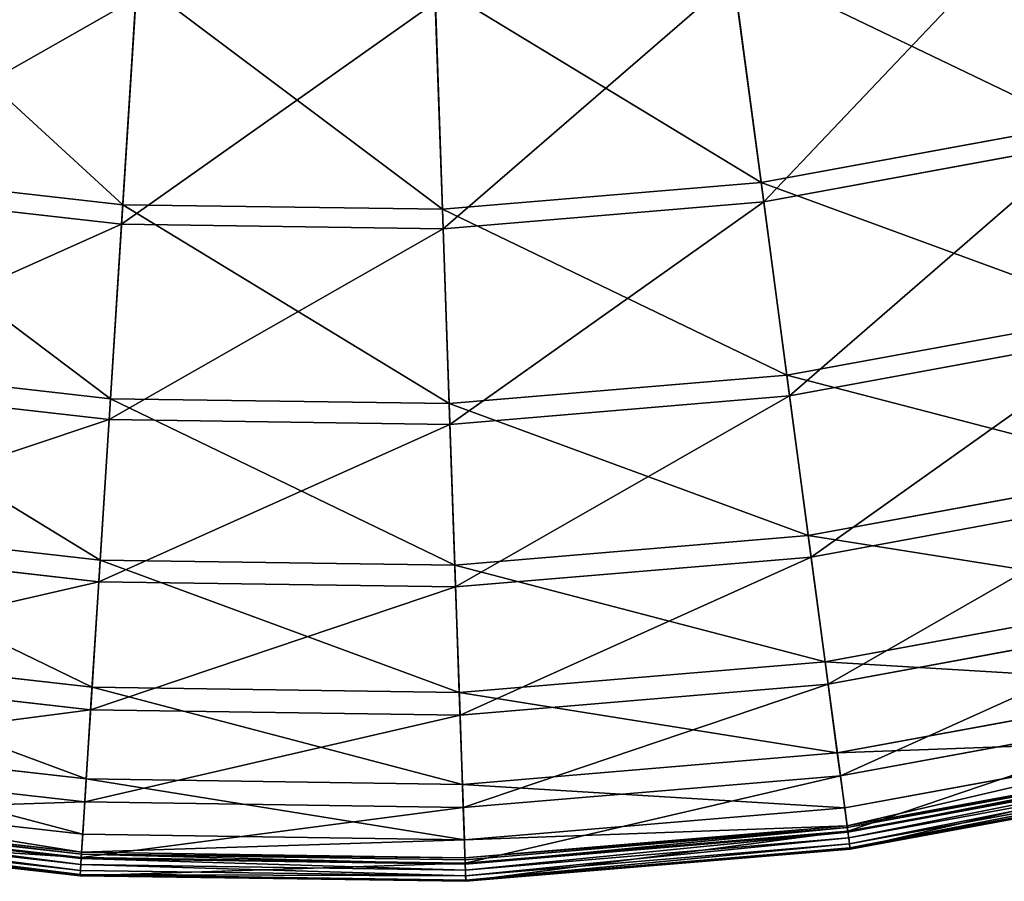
# Model space of a CAD drawing. Extents: x 0 to 923, y 0 to 335.
# Tile 105 of 164: x 742 to 784, y 0 to 37. Entities that reach past the tile are written whole.
import ezdxf

# ---------------------------------------------------------------- set-up
doc = ezdxf.new("R2010")
doc.units = 0
doc.layers.get('0').update_dxf_attribs({"color": 13, "linetype": 'CONTINUOUS'})

# ---------------------------------------------------------------- blocks, each defined once
blk = doc.blocks.new('GROUP_4')
for p, q in [((185.78, 29.796, 91.112), (184.509, 39.31, 104.039)), ((158.581, 28.854, 91.112), (159.191, 38.433, 104.039)), ((172.204, 28.657, 91.112), (171.871, 38.25, 104.039)), ((185.89, 28.97, 91.669), (184.611, 38.543, 104.675)), ((158.528, 28.023, 91.669), (159.142, 37.661, 104.675)), ((171.898, 37.476, 104.675), (172.232, 27.824, 91.669)), ((185.78, 29.796, 91.112), (199.179, 32.26, 91.112)), ((199.369, 31.449, 91.669), (185.89, 28.97, 91.669)), ((145.044, 30.385, 91.112), (158.581, 28.854, 91.112)), ((172.204, 28.657, 91.112), (185.78, 29.796, 91.112)), ((186.876, 21.585, 77.308), (185.78, 29.796, 91.112)), ((158.528, 28.023, 91.669), (144.91, 29.563, 91.669)), ((185.89, 28.97, 91.669), (172.232, 27.824, 91.669)), ((186.993, 20.709, 77.78), (185.89, 28.97, 91.669)), ((158.055, 20.587, 77.308), (158.581, 28.854, 91.112)), ((158.581, 28.854, 91.112), (172.204, 28.657, 91.112)), ((172.49, 20.378, 77.308), (172.204, 28.657, 91.112)), ((157.999, 19.705, 77.78), (158.528, 28.023, 91.669)), ((172.232, 27.824, 91.669), (158.528, 28.023, 91.669)), ((172.232, 27.824, 91.669), (172.521, 19.495, 77.78)), ((186.876, 21.585, 77.308), (201.075, 24.196, 77.308)), ((201.277, 23.336, 77.78), (186.993, 20.709, 77.78)), ((143.71, 22.21, 77.308), (158.055, 20.587, 77.308)), ((172.49, 20.378, 77.308), (186.876, 21.585, 77.308)), ((187.788, 14.756, 62.759), (186.876, 21.585, 77.308)), ((157.999, 19.705, 77.78), (143.568, 21.338, 77.78)), ((157.617, 13.712, 62.759), (158.055, 20.587, 77.308)), ((158.055, 20.587, 77.308), (172.49, 20.378, 77.308)), ((186.993, 20.709, 77.78), (172.521, 19.495, 77.78)), ((187.911, 13.839, 63.143), (186.993, 20.709, 77.78)), ((172.729, 13.493, 62.759), (172.49, 20.378, 77.308)), ((157.559, 12.788, 63.143), (157.999, 19.705, 77.78)), ((172.521, 19.495, 77.78), (157.999, 19.705, 77.78)), ((172.521, 19.495, 77.78), (172.761, 12.567, 63.143)), ((187.788, 14.756, 62.759), (202.652, 17.49, 62.759)), ((202.864, 16.588, 63.143), (187.911, 13.839, 63.143)), ((142.6, 15.41, 62.759), (157.617, 13.712, 62.759)), ((172.729, 13.493, 62.759), (187.788, 14.756, 62.759)), ((188.507, 9.376, 47.606), (187.788, 14.756, 62.759)), ((157.559, 12.788, 63.143), (142.451, 14.497, 63.143)), ((157.273, 8.294, 47.606), (157.617, 13.712, 62.759)), ((157.617, 13.712, 62.759), (172.729, 13.493, 62.759)), ((172.916, 8.068, 47.606), (172.729, 13.493, 62.759)), ((187.911, 13.839, 63.143), (172.761, 12.567, 63.143)), ((188.634, 8.425, 47.897), (187.911, 13.839, 63.143)), ((157.212, 7.337, 47.897), (157.559, 12.788, 63.143)), ((172.761, 12.567, 63.143), (157.559, 12.788, 63.143)), ((172.761, 12.567, 63.143), (172.95, 7.109, 47.897)), ((188.507, 9.376, 47.606), (203.895, 12.205, 47.606)), ((204.114, 11.272, 47.897), (188.634, 8.425, 47.897)), ((141.726, 10.053, 47.606), (157.273, 8.294, 47.606)), ((172.916, 8.068, 47.606), (188.507, 9.376, 47.606)), ((189.026, 5.495, 31.994), (188.507, 9.376, 47.606)), ((157.212, 7.337, 47.897), (141.572, 9.106, 47.897)), ((188.634, 8.425, 47.897), (172.95, 7.109, 47.897)), ((189.156, 4.521, 32.19), (188.634, 8.425, 47.897)), ((189.026, 5.495, 31.994), (204.791, 8.394, 31.994)), ((157.024, 4.387, 31.994), (157.273, 8.294, 47.606)), ((157.273, 8.294, 47.606), (172.916, 8.068, 47.606)), ((173.052, 4.155, 31.994), (172.916, 8.068, 47.606)), ((156.961, 3.406, 32.19), (157.212, 7.337, 47.897)), ((172.95, 7.109, 47.897), (157.212, 7.337, 47.897)), ((205.016, 7.437, 32.19), (189.156, 4.521, 32.19)), ((172.95, 7.109, 47.897), (173.086, 3.172, 32.19)), ((141.096, 6.189, 31.994), (157.024, 4.387, 31.994)), ((189.339, 3.151, 16.074), (205.332, 6.093, 16.074)), ((173.052, 4.155, 31.994), (189.026, 5.495, 31.994)), ((189.339, 3.151, 16.074), (189.026, 5.495, 31.994)), ((156.961, 3.406, 32.19), (140.938, 5.219, 32.19)), ((189.44, 2.39, 0.45), (205.508, 5.345, 0.45)), ((205.526, 5.267, 0.204), (189.451, 2.311, 0.204)), ((205.56, 5.122, 16.173), (189.471, 2.163, 16.173)), ((205.57, 5.081, 0.03), (189.476, 2.121, 0.03)), ((189.51, 1.87, -0.025), (205.628, 4.834, -0.025)), ((156.874, 2.027, 16.074), (157.024, 4.387, 31.994)), ((157.024, 4.387, 31.994), (173.052, 4.155, 31.994)), ((189.156, 4.521, 32.19), (173.086, 3.172, 32.19)), ((189.471, 2.163, 16.173), (189.156, 4.521, 32.19)), ((189.542, 1.625, 0.055), (205.685, 4.594, 0.055)), ((189.565, 1.453, 0.246), (205.724, 4.424, 0.246)), ((189.573, 1.399, 0.499), (205.737, 4.371, 0.499)), ((140.715, 3.855, 16.074), (156.874, 2.027, 16.074)), ((173.134, 1.792, 16.074), (173.052, 4.155, 31.994)), ((156.81, 1.032, 16.173), (156.961, 3.406, 32.19)), ((173.086, 3.172, 32.19), (156.961, 3.406, 32.19)), ((156.82, 1.181, 0.204), (140.579, 3.019, 0.204)), ((140.591, 3.097, 0.45), (156.825, 1.26, 0.45)), ((173.086, 3.172, 32.19), (173.168, 0.795, 16.173)), ((173.134, 1.792, 16.074), (189.339, 3.151, 16.074)), ((189.44, 2.39, 0.45), (189.339, 3.151, 16.074)), ((140.507, 2.579, -0.025), (156.792, 0.737, -0.025)), ((156.808, 0.99, 0.03), (140.548, 2.829, 0.03)), ((156.81, 1.032, 16.173), (140.554, 2.871, 16.173)), ((140.43, 2.11, 0.499), (156.761, 0.262, 0.499)), ((140.439, 2.164, 0.246), (156.765, 0.317, 0.246)), ((140.467, 2.336, 0.055), (156.776, 0.491, 0.055)), ((173.16, 1.024, 0.45), (189.44, 2.39, 0.45)), ((189.451, 2.311, 0.204), (173.163, 0.945, 0.204)), ((189.471, 2.163, 16.173), (173.168, 0.795, 16.173)), ((189.476, 2.121, 0.03), (173.17, 0.753, 0.03)), ((189.44, 2.39, 0.45), (189.451, 2.311, 0.204)), ((189.451, 2.311, 0.204), (189.476, 2.121, 0.03)), ((189.573, 1.399, 0.499), (189.471, 2.163, 16.173)), ((189.476, 2.121, 0.03), (189.51, 1.87, -0.025)), ((156.825, 1.26, 0.45), (156.874, 2.027, 16.074)), ((156.874, 2.027, 16.074), (173.134, 1.792, 16.074)), ((173.16, 1.024, 0.45), (173.134, 1.792, 16.074)), ((173.179, 0.5, -0.025), (189.51, 1.87, -0.025)), ((189.542, 1.625, 0.055), (189.51, 1.87, -0.025)), ((156.825, 1.26, 0.45), (156.82, 1.181, 0.204)), ((156.825, 1.26, 0.45), (173.16, 1.024, 0.45)), ((173.187, 0.253, 0.055), (189.542, 1.625, 0.055)), ((173.193, 0.079, 0.246), (189.565, 1.453, 0.246)), ((173.195, 0.025, 0.499), (189.573, 1.399, 0.499)), ((189.565, 1.453, 0.246), (189.542, 1.625, 0.055)), ((189.573, 1.399, 0.499), (189.565, 1.453, 0.246)), ((156.761, 0.262, 0.499), (156.81, 1.032, 16.173)), ((156.808, 0.99, 0.03), (156.792, 0.737, -0.025)), ((156.82, 1.181, 0.204), (156.808, 0.99, 0.03)), ((173.17, 0.753, 0.03), (156.808, 0.99, 0.03)), ((173.168, 0.795, 16.173), (156.81, 1.032, 16.173)), ((173.163, 0.945, 0.204), (156.82, 1.181, 0.204)), ((173.16, 1.024, 0.45), (173.163, 0.945, 0.204)), ((173.163, 0.945, 0.204), (173.17, 0.753, 0.03)), ((156.765, 0.317, 0.246), (156.776, 0.491, 0.055)), ((156.776, 0.491, 0.055), (156.792, 0.737, -0.025)), ((156.776, 0.491, 0.055), (173.187, 0.253, 0.055)), ((156.792, 0.737, -0.025), (173.179, 0.5, -0.025)), ((173.168, 0.795, 16.173), (173.195, 0.025, 0.499)), ((173.17, 0.753, 0.03), (173.179, 0.5, -0.025)), ((173.187, 0.253, 0.055), (173.179, 0.5, -0.025)), ((156.761, 0.262, 0.499), (156.765, 0.317, 0.246)), ((156.761, 0.262, 0.499), (173.195, 0.025, 0.499)), ((156.765, 0.317, 0.246), (173.193, 0.079, 0.246)), ((173.193, 0.079, 0.246), (173.187, 0.253, 0.055)), ((173.195, 0.025, 0.499), (173.193, 0.079, 0.246))]:
    blk.add_line(p, q)
mesh = blk.add_polyface()
corners = [(184.509, 39.31, 104.039), (199.179, 32.26, 91.112), (185.78, 29.796, 91.112), (196.981, 41.604, 104.039)]
mesh.append_faces([[corners[k] for k in face] for face in [(0, 1, 2), (1, 0, 3)]], dxfattribs={"vtx0": -1})
mesh = blk.add_polyface()
corners = [(197.159, 40.85, 104.675), (185.89, 28.97, 91.669), (199.369, 31.449, 91.669), (184.611, 38.543, 104.675)]
mesh.append_faces([[corners[k] for k in face] for face in [(0, 1, 2), (1, 0, 3)]], dxfattribs={"vtx0": -1})
mesh = blk.add_polyface()
corners = [(146.59, 39.859, 104.039), (158.581, 28.854, 91.112), (145.044, 30.385, 91.112), (159.191, 38.433, 104.039)]
mesh.append_faces([[corners[k] for k in face] for face in [(0, 1, 2), (1, 0, 3)]], dxfattribs={"vtx0": -1})
mesh = blk.add_polyface()
corners = [(159.142, 37.661, 104.675), (144.91, 29.563, 91.669), (158.528, 28.023, 91.669), (146.465, 39.095, 104.675)]
mesh.append_faces([[corners[k] for k in face] for face in [(0, 1, 2), (1, 0, 3)]], dxfattribs={"vtx0": -1})
mesh = blk.add_polyface()
corners = [(171.871, 38.25, 104.039), (185.78, 29.796, 91.112), (172.204, 28.657, 91.112), (184.509, 39.31, 104.039)]
mesh.append_faces([[corners[k] for k in face] for face in [(0, 1, 2), (1, 0, 3)]], dxfattribs={"vtx0": -1})
mesh = blk.add_polyface()
corners = [(159.191, 38.433, 104.039), (172.204, 28.657, 91.112), (158.581, 28.854, 91.112), (171.871, 38.25, 104.039)]
mesh.append_faces([[corners[k] for k in face] for face in [(0, 1, 2), (1, 0, 3)]], dxfattribs={"vtx0": -1})
mesh = blk.add_polyface()
corners = [(184.611, 38.543, 104.675), (172.232, 27.824, 91.669), (185.89, 28.97, 91.669), (171.898, 37.476, 104.675)]
mesh.append_faces([[corners[k] for k in face] for face in [(0, 1, 2), (1, 0, 3)]], dxfattribs={"vtx0": -1})
mesh = blk.add_polyface()
corners = [(171.898, 37.476, 104.675), (158.528, 28.023, 91.669), (172.232, 27.824, 91.669), (159.142, 37.661, 104.675)]
mesh.append_faces([[corners[k] for k in face] for face in [(0, 1, 2), (1, 0, 3)]], dxfattribs={"vtx0": -1})
mesh = blk.add_polyface()
corners = [(185.78, 29.796, 91.112), (201.075, 24.196, 77.308), (186.876, 21.585, 77.308), (199.179, 32.26, 91.112)]
mesh.append_faces([[corners[k] for k in face] for face in [(0, 1, 2), (1, 0, 3)]], dxfattribs={"vtx0": -1})
mesh = blk.add_polyface()
corners = [(199.369, 31.449, 91.669), (186.993, 20.709, 77.78), (201.277, 23.336, 77.78), (185.89, 28.97, 91.669)]
mesh.append_faces([[corners[k] for k in face] for face in [(0, 1, 2), (1, 0, 3)]], dxfattribs={"vtx0": -1})
mesh = blk.add_polyface()
corners = [(145.044, 30.385, 91.112), (158.055, 20.587, 77.308), (143.71, 22.21, 77.308), (158.581, 28.854, 91.112)]
mesh.append_faces([[corners[k] for k in face] for face in [(0, 1, 2), (1, 0, 3)]], dxfattribs={"vtx0": -1})
mesh = blk.add_polyface()
corners = [(172.204, 28.657, 91.112), (186.876, 21.585, 77.308), (172.49, 20.378, 77.308), (185.78, 29.796, 91.112)]
mesh.append_faces([[corners[k] for k in face] for face in [(0, 1, 2), (1, 0, 3)]], dxfattribs={"vtx0": -1})
mesh = blk.add_polyface()
corners = [(158.528, 28.023, 91.669), (143.568, 21.338, 77.78), (157.999, 19.705, 77.78), (144.91, 29.563, 91.669)]
mesh.append_faces([[corners[k] for k in face] for face in [(0, 1, 2), (1, 0, 3)]], dxfattribs={"vtx0": -1})
mesh = blk.add_polyface()
corners = [(185.89, 28.97, 91.669), (172.521, 19.495, 77.78), (186.993, 20.709, 77.78), (172.232, 27.824, 91.669)]
mesh.append_faces([[corners[k] for k in face] for face in [(0, 1, 2), (1, 0, 3)]], dxfattribs={"vtx0": -1})
mesh = blk.add_polyface()
corners = [(158.581, 28.854, 91.112), (172.49, 20.378, 77.308), (158.055, 20.587, 77.308), (172.204, 28.657, 91.112)]
mesh.append_faces([[corners[k] for k in face] for face in [(0, 1, 2), (1, 0, 3)]], dxfattribs={"vtx0": -1})
mesh = blk.add_polyface()
corners = [(172.232, 27.824, 91.669), (157.999, 19.705, 77.78), (172.521, 19.495, 77.78), (158.528, 28.023, 91.669)]
mesh.append_faces([[corners[k] for k in face] for face in [(0, 1, 2), (1, 0, 3)]], dxfattribs={"vtx0": -1})
mesh = blk.add_polyface()
corners = [(186.876, 21.585, 77.308), (202.652, 17.49, 62.759), (187.788, 14.756, 62.759), (201.075, 24.196, 77.308)]
mesh.append_faces([[corners[k] for k in face] for face in [(0, 1, 2), (1, 0, 3)]], dxfattribs={"vtx0": -1})
mesh = blk.add_polyface()
corners = [(201.277, 23.336, 77.78), (187.911, 13.839, 63.143), (202.864, 16.588, 63.143), (186.993, 20.709, 77.78)]
mesh.append_faces([[corners[k] for k in face] for face in [(0, 1, 2), (1, 0, 3)]], dxfattribs={"vtx0": -1})
mesh = blk.add_polyface()
corners = [(143.71, 22.21, 77.308), (157.617, 13.712, 62.759), (142.6, 15.41, 62.759), (158.055, 20.587, 77.308)]
mesh.append_faces([[corners[k] for k in face] for face in [(0, 1, 2), (1, 0, 3)]], dxfattribs={"vtx0": -1})
mesh = blk.add_polyface()
corners = [(172.49, 20.378, 77.308), (187.788, 14.756, 62.759), (172.729, 13.493, 62.759), (186.876, 21.585, 77.308)]
mesh.append_faces([[corners[k] for k in face] for face in [(0, 1, 2), (1, 0, 3)]], dxfattribs={"vtx0": -1})
mesh = blk.add_polyface()
corners = [(157.999, 19.705, 77.78), (142.451, 14.497, 63.143), (157.559, 12.788, 63.143), (143.568, 21.338, 77.78)]
mesh.append_faces([[corners[k] for k in face] for face in [(0, 1, 2), (1, 0, 3)]], dxfattribs={"vtx0": -1})
mesh = blk.add_polyface()
corners = [(158.055, 20.587, 77.308), (172.729, 13.493, 62.759), (157.617, 13.712, 62.759), (172.49, 20.378, 77.308)]
mesh.append_faces([[corners[k] for k in face] for face in [(0, 1, 2), (1, 0, 3)]], dxfattribs={"vtx0": -1})
mesh = blk.add_polyface()
corners = [(186.993, 20.709, 77.78), (172.761, 12.567, 63.143), (187.911, 13.839, 63.143), (172.521, 19.495, 77.78)]
mesh.append_faces([[corners[k] for k in face] for face in [(0, 1, 2), (1, 0, 3)]], dxfattribs={"vtx0": -1})
mesh = blk.add_polyface()
corners = [(172.521, 19.495, 77.78), (157.559, 12.788, 63.143), (172.761, 12.567, 63.143), (157.999, 19.705, 77.78)]
mesh.append_faces([[corners[k] for k in face] for face in [(0, 1, 2), (1, 0, 3)]], dxfattribs={"vtx0": -1})
mesh = blk.add_polyface()
corners = [(187.788, 14.756, 62.759), (203.895, 12.205, 47.606), (188.507, 9.376, 47.606), (202.652, 17.49, 62.759)]
mesh.append_faces([[corners[k] for k in face] for face in [(0, 1, 2), (1, 0, 3)]], dxfattribs={"vtx0": -1})
mesh = blk.add_polyface()
corners = [(202.864, 16.588, 63.143), (188.634, 8.425, 47.897), (204.114, 11.272, 47.897), (187.911, 13.839, 63.143)]
mesh.append_faces([[corners[k] for k in face] for face in [(0, 1, 2), (1, 0, 3)]], dxfattribs={"vtx0": -1})
mesh = blk.add_polyface()
corners = [(142.6, 15.41, 62.759), (157.273, 8.294, 47.606), (141.726, 10.053, 47.606), (157.617, 13.712, 62.759)]
mesh.append_faces([[corners[k] for k in face] for face in [(0, 1, 2), (1, 0, 3)]], dxfattribs={"vtx0": -1})
mesh = blk.add_polyface()
corners = [(172.729, 13.493, 62.759), (188.507, 9.376, 47.606), (172.916, 8.068, 47.606), (187.788, 14.756, 62.759)]
mesh.append_faces([[corners[k] for k in face] for face in [(0, 1, 2), (1, 0, 3)]], dxfattribs={"vtx0": -1})
mesh = blk.add_polyface()
corners = [(157.559, 12.788, 63.143), (141.572, 9.106, 47.897), (157.212, 7.337, 47.897), (142.451, 14.497, 63.143)]
mesh.append_faces([[corners[k] for k in face] for face in [(0, 1, 2), (1, 0, 3)]], dxfattribs={"vtx0": -1})
mesh = blk.add_polyface()
corners = [(157.617, 13.712, 62.759), (172.916, 8.068, 47.606), (157.273, 8.294, 47.606), (172.729, 13.493, 62.759)]
mesh.append_faces([[corners[k] for k in face] for face in [(0, 1, 2), (1, 0, 3)]], dxfattribs={"vtx0": -1})
mesh = blk.add_polyface()
corners = [(187.911, 13.839, 63.143), (172.95, 7.109, 47.897), (188.634, 8.425, 47.897), (172.761, 12.567, 63.143)]
mesh.append_faces([[corners[k] for k in face] for face in [(0, 1, 2), (1, 0, 3)]], dxfattribs={"vtx0": -1})
mesh = blk.add_polyface()
corners = [(172.761, 12.567, 63.143), (157.212, 7.337, 47.897), (172.95, 7.109, 47.897), (157.559, 12.788, 63.143)]
mesh.append_faces([[corners[k] for k in face] for face in [(0, 1, 2), (1, 0, 3)]], dxfattribs={"vtx0": -1})
mesh = blk.add_polyface()
corners = [(188.507, 9.376, 47.606), (204.791, 8.394, 31.994), (189.026, 5.495, 31.994), (203.895, 12.205, 47.606)]
mesh.append_faces([[corners[k] for k in face] for face in [(0, 1, 2), (1, 0, 3)]], dxfattribs={"vtx0": -1})
mesh = blk.add_polyface()
corners = [(204.114, 11.272, 47.897), (189.156, 4.521, 32.19), (205.016, 7.437, 32.19), (188.634, 8.425, 47.897)]
mesh.append_faces([[corners[k] for k in face] for face in [(0, 1, 2), (1, 0, 3)]], dxfattribs={"vtx0": -1})
mesh = blk.add_polyface()
corners = [(141.726, 10.053, 47.606), (157.024, 4.387, 31.994), (141.096, 6.189, 31.994), (157.273, 8.294, 47.606)]
mesh.append_faces([[corners[k] for k in face] for face in [(0, 1, 2), (1, 0, 3)]], dxfattribs={"vtx0": -1})
mesh = blk.add_polyface()
corners = [(172.916, 8.068, 47.606), (189.026, 5.495, 31.994), (173.052, 4.155, 31.994), (188.507, 9.376, 47.606)]
mesh.append_faces([[corners[k] for k in face] for face in [(0, 1, 2), (1, 0, 3)]], dxfattribs={"vtx0": -1})
mesh = blk.add_polyface()
corners = [(157.212, 7.337, 47.897), (140.938, 5.219, 32.19), (156.961, 3.406, 32.19), (141.572, 9.106, 47.897)]
mesh.append_faces([[corners[k] for k in face] for face in [(0, 1, 2), (1, 0, 3)]], dxfattribs={"vtx0": -1})
mesh = blk.add_polyface()
corners = [(188.634, 8.425, 47.897), (173.086, 3.172, 32.19), (189.156, 4.521, 32.19), (172.95, 7.109, 47.897)]
mesh.append_faces([[corners[k] for k in face] for face in [(0, 1, 2), (1, 0, 3)]], dxfattribs={"vtx0": -1})
mesh = blk.add_polyface()
corners = [(189.026, 5.495, 31.994), (205.332, 6.093, 16.074), (189.339, 3.151, 16.074), (204.791, 8.394, 31.994)]
mesh.append_faces([[corners[k] for k in face] for face in [(0, 1, 2), (1, 0, 3)]], dxfattribs={"vtx0": -1})
mesh = blk.add_polyface()
corners = [(157.273, 8.294, 47.606), (173.052, 4.155, 31.994), (157.024, 4.387, 31.994), (172.916, 8.068, 47.606)]
mesh.append_faces([[corners[k] for k in face] for face in [(0, 1, 2), (1, 0, 3)]], dxfattribs={"vtx0": -1})
mesh = blk.add_polyface()
corners = [(172.95, 7.109, 47.897), (156.961, 3.406, 32.19), (173.086, 3.172, 32.19), (157.212, 7.337, 47.897)]
mesh.append_faces([[corners[k] for k in face] for face in [(0, 1, 2), (1, 0, 3)]], dxfattribs={"vtx0": -1})
mesh = blk.add_polyface()
corners = [(205.016, 7.437, 32.19), (189.471, 2.163, 16.173), (205.56, 5.122, 16.173), (189.156, 4.521, 32.19)]
mesh.append_faces([[corners[k] for k in face] for face in [(0, 1, 2), (1, 0, 3)]], dxfattribs={"vtx0": -1})
mesh = blk.add_polyface()
corners = [(141.096, 6.189, 31.994), (156.874, 2.027, 16.074), (140.715, 3.855, 16.074), (157.024, 4.387, 31.994)]
mesh.append_faces([[corners[k] for k in face] for face in [(0, 1, 2), (1, 0, 3)]], dxfattribs={"vtx0": -1})
mesh = blk.add_polyface()
corners = [(189.44, 2.39, 0.45), (205.332, 6.093, 16.074), (205.508, 5.345, 0.45), (189.339, 3.151, 16.074)]
mesh.append_faces([[corners[k] for k in face] for face in [(0, 1, 2), (1, 0, 3)]], dxfattribs={"vtx0": -1})
mesh = blk.add_polyface()
corners = [(173.052, 4.155, 31.994), (189.339, 3.151, 16.074), (173.134, 1.792, 16.074), (189.026, 5.495, 31.994)]
mesh.append_faces([[corners[k] for k in face] for face in [(0, 1, 2), (1, 0, 3)]], dxfattribs={"vtx0": -1})
mesh = blk.add_polyface()
corners = [(156.961, 3.406, 32.19), (140.554, 2.871, 16.173), (156.81, 1.032, 16.173), (140.938, 5.219, 32.19)]
mesh.append_faces([[corners[k] for k in face] for face in [(0, 1, 2), (1, 0, 3)]], dxfattribs={"vtx0": -1})
mesh = blk.add_polyface()
corners = [(189.451, 2.311, 0.204), (205.508, 5.345, 0.45), (205.526, 5.267, 0.204), (189.44, 2.39, 0.45)]
mesh.append_faces([[corners[k] for k in face] for face in [(0, 1, 2), (1, 0, 3)]], dxfattribs={"vtx0": -1})
mesh = blk.add_polyface()
corners = [(205.526, 5.267, 0.204), (189.476, 2.121, 0.03), (189.451, 2.311, 0.204), (205.57, 5.081, 0.03)]
mesh.append_faces([[corners[k] for k in face] for face in [(0, 1, 2), (1, 0, 3)]], dxfattribs={"vtx0": -1})
mesh = blk.add_polyface()
corners = [(205.56, 5.122, 16.173), (189.573, 1.399, 0.499), (205.737, 4.371, 0.499), (189.471, 2.163, 16.173)]
mesh.append_faces([[corners[k] for k in face] for face in [(0, 1, 2), (1, 0, 3)]], dxfattribs={"vtx0": -1})
mesh = blk.add_polyface()
corners = [(205.57, 5.081, 0.03), (189.51, 1.87, -0.025), (189.476, 2.121, 0.03), (205.628, 4.834, -0.025)]
mesh.append_faces([[corners[k] for k in face] for face in [(0, 1, 2), (1, 0, 3)]], dxfattribs={"vtx0": -1})
mesh = blk.add_polyface()
corners = [(205.628, 4.834, -0.025), (189.542, 1.625, 0.055), (189.51, 1.87, -0.025), (205.685, 4.594, 0.055)]
mesh.append_faces([[corners[k] for k in face] for face in [(0, 1, 2), (1, 0, 3)]], dxfattribs={"vtx0": -1})
mesh = blk.add_polyface()
corners = [(157.024, 4.387, 31.994), (173.134, 1.792, 16.074), (156.874, 2.027, 16.074), (173.052, 4.155, 31.994)]
mesh.append_faces([[corners[k] for k in face] for face in [(0, 1, 2), (1, 0, 3)]], dxfattribs={"vtx0": -1})
mesh = blk.add_polyface()
corners = [(189.156, 4.521, 32.19), (173.168, 0.795, 16.173), (189.471, 2.163, 16.173), (173.086, 3.172, 32.19)]
mesh.append_faces([[corners[k] for k in face] for face in [(0, 1, 2), (1, 0, 3)]], dxfattribs={"vtx0": -1})
mesh = blk.add_polyface()
corners = [(205.685, 4.594, 0.055), (189.565, 1.453, 0.246), (189.542, 1.625, 0.055), (205.724, 4.424, 0.246)]
mesh.append_faces([[corners[k] for k in face] for face in [(0, 1, 2), (1, 0, 3)]], dxfattribs={"vtx0": -1})
mesh = blk.add_polyface()
corners = [(205.724, 4.424, 0.246), (189.573, 1.399, 0.499), (189.565, 1.453, 0.246), (205.737, 4.371, 0.499)]
mesh.append_faces([[corners[k] for k in face] for face in [(0, 1, 2), (1, 0, 3)]], dxfattribs={"vtx0": -1})
mesh = blk.add_polyface()
corners = [(140.715, 3.855, 16.074), (156.825, 1.26, 0.45), (140.591, 3.097, 0.45), (156.874, 2.027, 16.074)]
mesh.append_faces([[corners[k] for k in face] for face in [(0, 1, 2), (1, 0, 3)]], dxfattribs={"vtx0": -1})
mesh = blk.add_polyface()
corners = [(173.086, 3.172, 32.19), (156.81, 1.032, 16.173), (173.168, 0.795, 16.173), (156.961, 3.406, 32.19)]
mesh.append_faces([[corners[k] for k in face] for face in [(0, 1, 2), (1, 0, 3)]], dxfattribs={"vtx0": -1})
mesh = blk.add_polyface()
corners = [(140.579, 3.019, 0.204), (156.808, 0.99, 0.03), (140.548, 2.829, 0.03), (156.82, 1.181, 0.204)]
mesh.append_faces([[corners[k] for k in face] for face in [(0, 1, 2), (1, 0, 3)]], dxfattribs={"vtx0": -1})
mesh = blk.add_polyface()
corners = [(140.591, 3.097, 0.45), (156.82, 1.181, 0.204), (140.579, 3.019, 0.204), (156.825, 1.26, 0.45)]
mesh.append_faces([[corners[k] for k in face] for face in [(0, 1, 2), (1, 0, 3)]], dxfattribs={"vtx0": -1})
mesh = blk.add_polyface()
corners = [(173.134, 1.792, 16.074), (189.44, 2.39, 0.45), (173.16, 1.024, 0.45), (189.339, 3.151, 16.074)]
mesh.append_faces([[corners[k] for k in face] for face in [(0, 1, 2), (1, 0, 3)]], dxfattribs={"vtx0": -1})
mesh = blk.add_polyface()
corners = [(156.81, 1.032, 16.173), (140.43, 2.11, 0.499), (156.761, 0.262, 0.499), (140.554, 2.871, 16.173)]
mesh.append_faces([[corners[k] for k in face] for face in [(0, 1, 2), (1, 0, 3)]], dxfattribs={"vtx0": -1})
mesh = blk.add_polyface()
corners = [(140.507, 2.579, -0.025), (156.776, 0.491, 0.055), (140.467, 2.336, 0.055), (156.792, 0.737, -0.025)]
mesh.append_faces([[corners[k] for k in face] for face in [(0, 1, 2), (1, 0, 3)]], dxfattribs={"vtx0": -1})
mesh = blk.add_polyface()
corners = [(140.548, 2.829, 0.03), (156.792, 0.737, -0.025), (140.507, 2.579, -0.025), (156.808, 0.99, 0.03)]
mesh.append_faces([[corners[k] for k in face] for face in [(0, 1, 2), (1, 0, 3)]], dxfattribs={"vtx0": -1})
mesh = blk.add_polyface()
corners = [(156.761, 0.262, 0.499), (140.439, 2.164, 0.246), (156.765, 0.317, 0.246), (140.43, 2.11, 0.499)]
mesh.append_faces([[corners[k] for k in face] for face in [(0, 1, 2), (1, 0, 3)]], dxfattribs={"vtx0": -1})
mesh = blk.add_polyface()
corners = [(156.765, 0.317, 0.246), (140.467, 2.336, 0.055), (156.776, 0.491, 0.055), (140.439, 2.164, 0.246)]
mesh.append_faces([[corners[k] for k in face] for face in [(0, 1, 2), (1, 0, 3)]], dxfattribs={"vtx0": -1})
mesh = blk.add_polyface()
corners = [(173.16, 1.024, 0.45), (189.451, 2.311, 0.204), (173.163, 0.945, 0.204), (189.44, 2.39, 0.45)]
mesh.append_faces([[corners[k] for k in face] for face in [(0, 1, 2), (1, 0, 3)]], dxfattribs={"vtx0": -1})
mesh = blk.add_polyface()
corners = [(189.451, 2.311, 0.204), (173.17, 0.753, 0.03), (173.163, 0.945, 0.204), (189.476, 2.121, 0.03)]
mesh.append_faces([[corners[k] for k in face] for face in [(0, 1, 2), (1, 0, 3)]], dxfattribs={"vtx0": -1})
mesh = blk.add_polyface()
corners = [(189.471, 2.163, 16.173), (173.195, 0.025, 0.499), (189.573, 1.399, 0.499), (173.168, 0.795, 16.173)]
mesh.append_faces([[corners[k] for k in face] for face in [(0, 1, 2), (1, 0, 3)]], dxfattribs={"vtx0": -1})
mesh = blk.add_polyface()
corners = [(189.476, 2.121, 0.03), (173.179, 0.5, -0.025), (173.17, 0.753, 0.03), (189.51, 1.87, -0.025)]
mesh.append_faces([[corners[k] for k in face] for face in [(0, 1, 2), (1, 0, 3)]], dxfattribs={"vtx0": -1})
mesh = blk.add_polyface()
corners = [(156.825, 1.26, 0.45), (173.134, 1.792, 16.074), (173.16, 1.024, 0.45), (156.874, 2.027, 16.074)]
mesh.append_faces([[corners[k] for k in face] for face in [(0, 1, 2), (1, 0, 3)]], dxfattribs={"vtx0": -1})
mesh = blk.add_polyface()
corners = [(189.51, 1.87, -0.025), (173.187, 0.253, 0.055), (173.179, 0.5, -0.025), (189.542, 1.625, 0.055)]
mesh.append_faces([[corners[k] for k in face] for face in [(0, 1, 2), (1, 0, 3)]], dxfattribs={"vtx0": -1})
mesh = blk.add_polyface()
corners = [(156.82, 1.181, 0.204), (173.16, 1.024, 0.45), (173.163, 0.945, 0.204), (156.825, 1.26, 0.45)]
mesh.append_faces([[corners[k] for k in face] for face in [(0, 1, 2), (1, 0, 3)]], dxfattribs={"vtx0": -1})
mesh = blk.add_polyface()
corners = [(189.542, 1.625, 0.055), (173.193, 0.079, 0.246), (173.187, 0.253, 0.055), (189.565, 1.453, 0.246)]
mesh.append_faces([[corners[k] for k in face] for face in [(0, 1, 2), (1, 0, 3)]], dxfattribs={"vtx0": -1})
mesh = blk.add_polyface()
corners = [(189.573, 1.399, 0.499), (173.193, 0.079, 0.246), (189.565, 1.453, 0.246), (173.195, 0.025, 0.499)]
mesh.append_faces([[corners[k] for k in face] for face in [(0, 1, 2), (1, 0, 3)]], dxfattribs={"vtx0": -1})
mesh = blk.add_polyface()
corners = [(173.168, 0.795, 16.173), (156.761, 0.262, 0.499), (173.195, 0.025, 0.499), (156.81, 1.032, 16.173)]
mesh.append_faces([[corners[k] for k in face] for face in [(0, 1, 2), (1, 0, 3)]], dxfattribs={"vtx0": -1})
mesh = blk.add_polyface()
corners = [(156.808, 0.99, 0.03), (173.179, 0.5, -0.025), (156.792, 0.737, -0.025), (173.17, 0.753, 0.03)]
mesh.append_faces([[corners[k] for k in face] for face in [(0, 1, 2), (1, 0, 3)]], dxfattribs={"vtx0": -1})
mesh = blk.add_polyface()
corners = [(156.82, 1.181, 0.204), (173.17, 0.753, 0.03), (156.808, 0.99, 0.03), (173.163, 0.945, 0.204)]
mesh.append_faces([[corners[k] for k in face] for face in [(0, 1, 2), (1, 0, 3)]], dxfattribs={"vtx0": -1})
mesh = blk.add_polyface()
corners = [(173.187, 0.253, 0.055), (156.765, 0.317, 0.246), (156.776, 0.491, 0.055), (173.193, 0.079, 0.246)]
mesh.append_faces([[corners[k] for k in face] for face in [(0, 1, 2), (1, 0, 3)]], dxfattribs={"vtx0": -1})
mesh = blk.add_polyface()
corners = [(156.792, 0.737, -0.025), (173.187, 0.253, 0.055), (156.776, 0.491, 0.055), (173.179, 0.5, -0.025)]
mesh.append_faces([[corners[k] for k in face] for face in [(0, 1, 2), (1, 0, 3)]], dxfattribs={"vtx0": -1})
mesh = blk.add_polyface()
corners = [(173.193, 0.079, 0.246), (156.761, 0.262, 0.499), (156.765, 0.317, 0.246), (173.195, 0.025, 0.499)]
mesh.append_faces([[corners[k] for k in face] for face in [(0, 1, 2), (1, 0, 3)]], dxfattribs={"vtx0": -1})
blk = doc.blocks.new('COMPONENT_7')
blk.add_blockref('GROUP_4', (0, 0))
blk = doc.blocks.new('GROUP_7')
blk.add_blockref('COMPONENT_7', (588.13, 0.008, 0.025))

msp = doc.modelspace()

# ---------------------------------------------------------------- block references
msp.add_blockref('GROUP_7', (0, 0))

doc.saveas('drawing.dxf')
